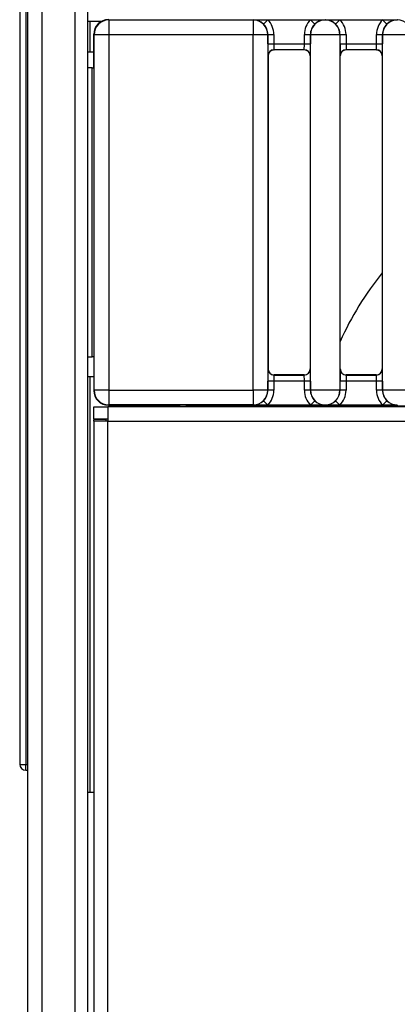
# Model space of a CAD drawing. Header units: millimetres. Extents: x 0 to 287, y 0 to 200.
# Tile 11 of 63: x 35.1 to 38.24, y 78.8 to 86.98. Entities that reach past the tile are written whole.
import ezdxf

# ---------------------------------------------------------------- set-up
doc = ezdxf.new("R2010")
doc.units = ezdxf.units.MM
doc.layers.add('130.194_BW4C_CTM', color=7, linetype='Continuous')
doc.layers.add('Défaut', color=7, linetype='Continuous')

# ---------------------------------------------------------------- blocks, each defined once
blk = doc.blocks.new('SE1')
at = {"layer": '130.194_BW4C_CTM', "color": 7, "linetype": 'Continuous'}
for p, q in [((35.166, 92.5959), (35.166, 45.8359)), ((35.286, 45.8359), (35.286, 92.5859)), ((35.558, 92.2059), (35.558, 45.8359)), ((35.666, 45.8359), (35.666, 92.2059)), ((35.101, 91.9659), (35.101, 80.797)), ((35.1506, 91.9659), (35.1506, 80.7959)), ((35.1, 86.9561), (35.101, 86.9561)), ((35.1, 86.9561), (35.1, 86.9534)), ((35.1, 86.9534), (35.101, 86.9534)), ((35.1, 86.9534), (35.1, 86.9507)), ((35.1, 86.9507), (35.101, 86.9507)), ((35.1, 86.9507), (35.1, 86.9112)), ((35.686, 86.9659), (35.666, 86.9659)), ((35.686, 86.7159), (35.686, 86.9659)), ((35.7767, 86.9659), (35.686, 86.9659)), ((35.8381, 86.9825), (35.8413, 86.9793)), ((35.8413, 86.9793), (35.8413, 86.8572)), ((35.8413, 86.9793), (37.041, 86.9793)), ((37.041, 86.9793), (37.0426, 86.9809)), ((37.041, 86.9793), (37.041, 86.8572)), ((37.0426, 86.9809), (37.163, 86.9809)), ((37.1279, 86.9453), (37.163, 86.9809)), ((37.163, 86.9809), (37.519, 86.9809)), ((37.5541, 86.9453), (37.519, 86.9809)), ((37.519, 86.9809), (37.6394, 86.9809)), ((37.6394, 86.9809), (37.641, 86.9793)), ((37.641, 86.9793), (37.6426, 86.9809)), ((37.6426, 86.9809), (37.763, 86.9809)), ((37.7279, 86.9453), (37.763, 86.9809)), ((37.763, 86.9809), (38.119, 86.9809)), ((38.1541, 86.9453), (38.119, 86.9809)), ((38.119, 86.9809), (38.2394, 86.9809)), ((38.2394, 86.9809), (38.241, 86.9793)), ((38.241, 86.9793), (38.2426, 86.9809)), ((35.1, 86.9112), (35.101, 86.9112)), ((35.1, 86.9112), (35.1, 86.9061)), ((35.1, 86.9061), (35.101, 86.9061)), ((35.1, 86.9061), (35.1, 86.9009)), ((35.1, 86.9009), (35.101, 86.9009)), ((35.1, 86.9009), (35.1, 86.8372)), ((35.716, 86.5809), (35.716, 86.8604)), ((35.7191, 86.8572), (35.716, 86.8604)), ((35.8413, 86.8572), (35.7191, 86.8572)), ((35.7191, 83.9046), (35.7191, 86.8572)), ((37.041, 86.8572), (35.8413, 86.8572)), ((35.8413, 86.8572), (35.8413, 83.9046)), ((37.041, 83.9046), (37.041, 86.8572)), ((37.1631, 86.8572), (37.041, 86.8572)), ((37.1643, 86.8583), (37.1631, 86.8572)), ((37.1631, 86.8572), (37.1631, 83.9046)), ((37.1643, 86.8583), (37.2143, 86.8583)), ((37.1643, 86.7818), (37.1643, 86.8583)), ((37.2143, 86.8583), (37.2143, 86.7818)), ((37.4677, 86.8583), (37.5177, 86.8583)), ((37.4677, 86.7818), (37.4677, 86.8583)), ((37.5189, 86.8572), (37.5177, 86.8583)), ((37.5177, 86.8583), (37.5177, 86.7818)), ((37.5189, 83.9046), (37.5189, 86.8572)), ((37.7631, 86.8572), (37.5189, 86.8572)), ((37.7643, 86.8583), (37.7631, 86.8572)), ((37.7631, 86.8572), (37.7631, 83.9046)), ((37.7643, 86.8583), (37.8143, 86.8583)), ((37.7643, 86.7818), (37.7643, 86.8583)), ((37.8143, 86.8583), (37.8143, 86.7818)), ((38.0677, 86.8583), (38.1177, 86.8583)), ((38.0677, 86.7818), (38.0677, 86.8583)), ((38.1177, 86.8583), (38.1177, 86.7818)), ((38.1189, 86.8572), (38.1177, 86.8583)), ((38.1189, 83.9046), (38.1189, 86.8572)), ((38.3631, 86.8572), (38.1189, 86.8572)), ((35.1, 86.8372), (35.101, 86.8372)), ((35.1, 86.8372), (35.1, 86.8297)), ((35.1, 86.8297), (35.101, 86.8297)), ((35.1, 86.8297), (35.1, 86.8222)), ((35.1, 86.8222), (35.101, 86.8222)), ((35.1, 86.8222), (35.1, 86.6396)), ((37.1643, 86.7818), (37.2143, 86.7818)), ((37.2143, 86.7818), (37.4677, 86.7818)), ((37.4677, 86.7818), (37.5177, 86.7818)), ((37.7643, 86.7818), (37.8143, 86.7818)), ((37.8143, 86.7818), (38.0677, 86.7818)), ((38.0677, 86.7818), (38.1177, 86.7818)), ((35.666, 86.7159), (35.686, 86.7159)), ((35.686, 86.7159), (35.716, 86.7159)), ((37.4669, 86.7318), (37.2151, 86.7318)), ((37.2151, 86.7318), (37.216, 86.7309)), ((37.466, 86.7309), (37.216, 86.7309)), ((37.466, 86.7309), (37.4669, 86.7318)), ((37.8151, 86.7318), (37.816, 86.7309)), ((38.0669, 86.7318), (37.8151, 86.7318)), ((38.066, 86.7309), (37.816, 86.7309)), ((38.066, 86.7309), (38.0669, 86.7318)), ((35.1, 86.6396), (35.101, 86.6396)), ((35.1, 86.6396), (35.1, 86.6328)), ((35.1, 86.6328), (35.101, 86.6328)), ((35.1, 86.6328), (35.1, 86.6261)), ((35.1, 86.6261), (35.101, 86.6261)), ((35.1, 86.6261), (35.1, 86.5609)), ((37.166, 86.6809), (37.1651, 86.6818)), ((37.166, 86.6809), (37.166, 84.0809)), ((37.5169, 86.6818), (37.516, 86.6809)), ((37.516, 86.6809), (37.516, 84.0809)), ((37.766, 86.6809), (37.7651, 86.6818)), ((37.766, 84.0809), (37.766, 86.6809)), ((38.1169, 86.6818), (38.116, 86.6809)), ((38.116, 86.6809), (38.116, 84.0809)), ((35.1, 86.5609), (35.1, 86.5588)), ((35.1, 86.5609), (35.1, 86.5598)), ((35.1, 86.5588), (35.101, 86.5588)), ((35.7022, 86.5809), (35.666, 86.5809)), ((35.7022, 86.5809), (35.7169, 86.5809)), ((35.7022, 84.1809), (35.7022, 86.5809)), ((35.7169, 86.5809), (35.7169, 84.1809)), ((35.1, 86.4561), (35.101, 86.4561)), ((35.1, 86.4561), (35.1, 86.3969)), ((35.1, 86.3969), (35.101, 86.3969)), ((35.1, 86.3588), (35.101, 86.3588)), ((35.1, 86.3588), (35.1, 86.3574)), ((35.1, 86.3574), (35.101, 86.3574)), ((35.1, 86.3574), (35.1, 86.1456)), ((35.1, 86.1456), (35.101, 86.1456)), ((35.1, 86.1456), (35.1, 86.139)), ((35.1, 86.139), (35.101, 86.139)), ((35.1, 86.139), (35.1, 86.1277)), ((35.1, 86.1277), (35.101, 86.1277)), ((35.1, 86.1277), (35.1, 86.1265)), ((35.1, 86.1265), (35.101, 86.1265)), ((35.1, 86.1265), (35.1, 86.1253)), ((35.1, 86.1253), (35.101, 86.1253)), ((35.1, 86.1253), (35.1, 86.086)), ((35.1, 86.086), (35.101, 86.086)), ((35.1, 86.086), (35.1, 86.066)), ((35.1, 86.066), (35.101, 86.066)), ((35.1, 86.066), (35.1, 86.053)), ((35.1, 86.053), (35.101, 86.053)), ((35.1, 86.053), (35.1, 86.0365)), ((35.1, 86.0365), (35.101, 86.0365)), ((35.1, 85.9929), (35.101, 85.9929)), ((35.1, 85.9929), (35.1, 85.9927)), ((35.1, 85.9927), (35.101, 85.9927)), ((35.1, 85.9927), (35.1, 85.9897)), ((35.1, 85.9897), (35.101, 85.9897)), ((35.1, 85.9897), (35.1, 85.9831)), ((35.1, 85.9831), (35.101, 85.9831)), ((35.1, 85.9831), (35.1, 85.9769)), ((35.1, 85.9769), (35.101, 85.9769)), ((35.1, 85.9769), (35.1, 85.974)), ((35.1, 85.974), (35.101, 85.974)), ((35.1, 85.974), (35.1, 85.9623)), ((35.1, 85.9623), (35.101, 85.9623)), ((35.1, 85.9623), (35.1, 85.949)), ((35.1, 85.949), (35.101, 85.949)), ((35.1, 85.949), (35.1, 85.9368)), ((35.1, 85.9368), (35.101, 85.9368)), ((35.1, 85.9368), (35.1, 85.9341)), ((35.1, 85.9341), (35.101, 85.9341)), ((35.1, 85.9341), (35.1, 85.9156)), ((35.1, 85.9156), (35.101, 85.9156)), ((35.1, 85.9156), (35.1, 85.8953)), ((35.1, 85.8953), (35.101, 85.8953)), ((35.1, 85.8953), (35.1, 85.8888)), ((35.1, 85.8888), (35.101, 85.8888)), ((35.1, 85.8888), (35.1, 85.886)), ((35.1, 85.886), (35.101, 85.886)), ((35.1, 85.886), (35.1, 85.8794)), ((35.1, 85.8794), (35.101, 85.8794)), ((35.1, 85.8794), (35.1, 85.8731)), ((35.1, 85.8731), (35.101, 85.8731)), ((35.1, 85.8731), (35.1, 85.8683)), ((35.1, 85.8683), (35.101, 85.8683)), ((35.1, 85.8683), (35.1, 85.8566)), ((35.1, 85.8566), (35.101, 85.8566)), ((35.1, 85.8566), (35.1, 85.8431)), ((35.1, 85.8431), (35.101, 85.8431)), ((35.1, 85.8431), (35.1, 85.8316)), ((35.1, 85.8316), (35.101, 85.8316)), ((35.1, 85.8316), (35.1, 85.8236)), ((35.1, 85.8236), (35.101, 85.8236)), ((35.1, 85.8236), (35.1, 85.805)), ((35.1, 85.805), (35.101, 85.805)), ((35.1, 85.805), (35.1, 85.7849)), ((35.1, 85.7849), (35.101, 85.7849)), ((35.1, 85.7849), (35.1, 85.7687)), ((35.1, 85.7687), (35.101, 85.7687)), ((35.1, 85.7687), (35.1, 85.764)), ((35.1, 85.764), (35.101, 85.764)), ((35.1, 85.764), (35.1, 85.7395)), ((35.1, 85.7395), (35.101, 85.7395)), ((35.1, 85.7395), (35.1, 85.7184)), ((35.1, 85.7184), (35.101, 85.7184)), ((35.1, 85.7184), (35.1, 85.6873)), ((35.1, 85.6873), (35.101, 85.6873)), ((35.1, 85.6873), (35.1, 85.6626)), ((35.1, 85.6626), (35.101, 85.6626)), ((35.1, 85.6626), (35.1, 85.6377)), ((35.1, 85.6377), (35.101, 85.6377)), ((35.1, 85.6377), (35.1, 85.62)), ((35.1, 85.62), (35.101, 85.62)), ((35.1, 85.62), (35.1, 85.599)), ((35.1, 85.599), (35.101, 85.599)), ((35.1, 85.599), (35.1, 85.5796)), ((35.1, 85.5796), (35.101, 85.5796)), ((35.1, 85.5796), (35.1, 85.5654)), ((35.1, 85.5654), (35.101, 85.5654)), ((35.1, 85.5654), (35.1, 85.5509)), ((35.1, 85.5509), (35.101, 85.5509)), ((35.1, 85.5509), (35.1, 85.5374)), ((35.1, 85.5374), (35.101, 85.5374)), ((35.1, 85.5374), (35.1, 85.5283)), ((35.1, 85.5283), (35.101, 85.5283)), ((35.1, 85.5283), (35.1, 85.5227)), ((35.1, 85.5227), (35.101, 85.5227)), ((35.1, 85.5227), (35.1, 85.5174)), ((35.1, 85.5174), (35.101, 85.5174)), ((35.1, 85.5174), (35.1, 85.5149)), ((35.1, 85.5149), (35.101, 85.5149)), ((35.1, 85.5149), (35.1, 85.5123)), ((35.1, 85.5123), (35.101, 85.5123)), ((35.1, 85.5123), (35.1, 85.5054)), ((35.1, 85.5054), (35.101, 85.5054)), ((35.1, 85.5054), (35.1, 85.4864)), ((35.1, 85.4864), (35.101, 85.4864)), ((35.1, 85.4864), (35.1, 85.4727)), ((35.1, 85.4727), (35.101, 85.4727)), ((35.1, 85.4727), (35.1, 85.4673)), ((35.1, 85.4673), (35.101, 85.4673)), ((35.1, 85.4673), (35.1, 85.4607)), ((35.1, 85.4607), (35.101, 85.4607)), ((35.1, 85.4607), (35.1, 85.4567)), ((35.1, 85.4567), (35.101, 85.4567)), ((35.1, 85.4567), (35.1, 85.4512)), ((35.1, 85.4512), (35.101, 85.4512)), ((35.1, 85.4512), (35.1, 85.4425)), ((35.1, 85.4425), (35.101, 85.4425)), ((35.1, 85.4425), (35.1, 85.405)), ((35.1, 85.405), (35.101, 85.405)), ((35.1, 85.405), (35.1, 85.3551)), ((35.1, 85.3551), (35.101, 85.3551)), ((35.1, 85.3551), (35.1, 85.3169)), ((35.1, 85.3169), (35.101, 85.3169)), ((35.1, 85.3169), (35.1, 85.2918)), ((35.1, 85.2918), (35.101, 85.2918)), ((35.1, 85.2918), (35.1, 85.2859)), ((35.1, 85.2859), (35.101, 85.2859)), ((35.1, 85.2859), (35.1, 85.1131)), ((35.1, 85.1131), (35.101, 85.1131)), ((35.1, 85.1131), (35.1, 85.0991)), ((35.1, 85.0991), (35.101, 85.0991)), ((35.1, 85.0991), (35.1, 85.0931)), ((35.1, 85.0931), (35.101, 85.0931)), ((35.1, 85.0931), (35.1, 84.8889)), ((35.1, 84.8889), (35.101, 84.8889)), ((35.1, 84.8889), (35.1, 84.879)), ((35.1, 84.879), (35.101, 84.879)), ((35.1, 84.879), (35.1, 84.8669)), ((35.1, 84.8669), (35.101, 84.8669)), ((35.1, 84.8669), (35.1, 84.8356)), ((35.1, 84.8356), (35.101, 84.8356)), ((35.1, 84.8356), (35.1, 84.8288)), ((35.1, 84.8288), (35.101, 84.8288)), ((35.1, 84.8288), (35.1, 84.641)), ((35.1, 84.641), (35.101, 84.641)), ((35.1, 84.641), (35.1, 84.6188)), ((35.1, 84.6188), (35.101, 84.6188)), ((35.1, 84.6188), (35.1, 84.6132)), ((35.1, 84.6132), (35.101, 84.6132)), ((35.1, 84.6132), (35.1, 84.4315)), ((35.1, 84.4315), (35.101, 84.4315)), ((35.1, 84.4315), (35.1, 84.4218)), ((35.1, 84.4218), (35.101, 84.4218)), ((35.1, 84.4218), (35.1, 84.4113)), ((35.1, 84.4113), (35.101, 84.4113)), ((35.1, 84.4113), (35.1, 84.3681)), ((35.1, 84.3681), (35.101, 84.3681)), ((35.1, 84.3681), (35.1, 84.366)), ((35.1, 84.366), (35.101, 84.366)), ((35.1, 84.2644), (35.101, 84.2644)), ((35.1, 84.2644), (35.1, 84.2051)), ((35.1, 84.2051), (35.101, 84.2051)), ((35.1, 84.1595), (35.101, 84.1595)), ((35.1, 84.1595), (35.1, 84.1306)), ((35.666, 84.1809), (35.7022, 84.1809)), ((35.7169, 84.1809), (35.7022, 84.1809)), ((35.716, 84.1809), (35.716, 83.9015)), ((35.1, 84.1306), (35.101, 84.1306)), ((35.1, 84.1306), (35.1, 84.1281)), ((35.1, 84.1281), (35.101, 84.1281)), ((35.1, 84.1281), (35.1, 84.1201)), ((35.1, 84.1201), (35.101, 84.1201)), ((35.1, 84.1201), (35.1, 83.9476)), ((37.1651, 84.08), (37.166, 84.0809)), ((37.516, 84.0809), (37.5169, 84.08)), ((37.7651, 84.08), (37.766, 84.0809)), ((38.116, 84.0809), (38.1169, 84.08)), ((35.686, 84.0159), (35.666, 84.0159)), ((35.686, 80.5659), (35.686, 84.0159)), ((35.716, 84.0159), (35.686, 84.0159)), ((37.216, 84.0309), (37.2151, 84.03)), ((37.2151, 84.03), (37.4669, 84.03)), ((37.466, 84.0309), (37.216, 84.0309)), ((37.4669, 84.03), (37.466, 84.0309)), ((37.816, 84.0309), (37.8151, 84.03)), ((37.8151, 84.03), (38.0669, 84.03)), ((38.066, 84.0309), (37.816, 84.0309)), ((38.0669, 84.03), (38.066, 84.0309)), ((35.1, 83.9476), (35.101, 83.9476)), ((35.1, 83.9476), (35.1, 83.942)), ((35.1, 83.942), (35.101, 83.942)), ((35.1, 83.942), (35.1, 83.9363)), ((35.1, 83.9363), (35.101, 83.9363)), ((35.1, 83.9363), (35.1, 83.8891)), ((37.2143, 83.98), (37.1643, 83.98)), ((37.1643, 83.9035), (37.1643, 83.98)), ((37.4677, 83.98), (37.2143, 83.98)), ((37.2143, 83.98), (37.2143, 83.9035)), ((37.5177, 83.98), (37.4677, 83.98)), ((37.4677, 83.9035), (37.4677, 83.98)), ((37.5177, 83.98), (37.5177, 83.9035)), ((37.8143, 83.98), (37.7643, 83.98)), ((37.7643, 83.9035), (37.7643, 83.98)), ((38.0677, 83.98), (37.8143, 83.98)), ((37.8143, 83.98), (37.8143, 83.9035)), ((38.1177, 83.98), (38.0677, 83.98)), ((38.0677, 83.9035), (38.0677, 83.98)), ((38.1177, 83.98), (38.1177, 83.9035)), ((35.1, 83.8891), (35.101, 83.8891)), ((35.1, 83.8891), (35.1, 83.8853)), ((35.1, 83.8853), (35.101, 83.8853)), ((35.1, 83.8853), (35.1, 83.8816)), ((35.1, 83.8816), (35.101, 83.8816)), ((35.1, 83.8816), (35.1, 83.8534)), ((35.1, 83.8534), (35.101, 83.8534)), ((35.1, 83.8534), (35.1, 83.8515)), ((35.1, 83.8515), (35.101, 83.8515)), ((35.1, 83.8515), (35.1, 83.8497)), ((35.1, 83.8497), (35.101, 83.8497)), ((35.716, 83.9015), (35.7191, 83.9046)), ((35.8413, 83.9046), (35.7191, 83.9046)), ((35.8413, 83.9046), (37.041, 83.9046)), ((35.8413, 83.9046), (35.8413, 83.7825)), ((37.041, 83.9046), (37.041, 83.7825)), ((37.1631, 83.9046), (37.041, 83.9046)), ((37.1631, 83.9046), (37.1643, 83.9035)), ((37.2143, 83.9035), (37.1643, 83.9035)), ((37.5177, 83.9035), (37.4677, 83.9035)), ((37.5177, 83.9035), (37.5189, 83.9046)), ((37.7631, 83.9046), (37.5189, 83.9046)), ((37.7631, 83.9046), (37.7643, 83.9035)), ((37.8143, 83.9035), (37.7643, 83.9035)), ((38.1177, 83.9035), (38.0677, 83.9035)), ((38.1177, 83.9035), (38.1189, 83.9046)), ((38.3631, 83.9046), (38.1189, 83.9046)), ((35.716, 83.6659), (35.716, 83.7659)), ((35.716, 83.7659), (35.834, 83.7659)), ((52.1478, 83.7659), (35.834, 83.7659)), ((35.834, 83.7659), (35.834, 83.6479)), ((35.8413, 83.7825), (35.8381, 83.7793)), ((35.8381, 83.7793), (36.4335, 83.7793)), ((37.041, 83.7825), (35.8413, 83.7825)), ((36.066, 83.7659), (36.066, 83.7793)), ((36.366, 83.7659), (36.366, 83.7793)), ((36.483, 83.779), (36.536, 83.7757)), ((36.536, 83.7757), (51.4225, 83.7757)), ((37.0426, 83.7809), (37.041, 83.7825)), ((37.163, 83.7809), (37.0426, 83.7809)), ((37.1279, 83.8165), (37.163, 83.7809)), ((37.519, 83.7809), (37.163, 83.7809)), ((37.5541, 83.8165), (37.519, 83.7809)), ((37.6394, 83.7809), (37.519, 83.7809)), ((37.641, 83.7825), (37.6394, 83.7809)), ((37.6426, 83.7809), (37.641, 83.7825)), ((37.763, 83.7809), (37.6426, 83.7809)), ((37.7279, 83.8165), (37.763, 83.7809)), ((38.119, 83.7809), (37.763, 83.7809)), ((38.1541, 83.8165), (38.119, 83.7809)), ((38.2394, 83.7809), (38.119, 83.7809)), ((38.241, 83.7825), (38.2394, 83.7809)), ((35.1, 83.7062), (35.101, 83.7062)), ((35.1, 83.7062), (35.1, 83.7059)), ((35.1, 83.7059), (35.101, 83.7059)), ((35.1, 83.7055), (35.101, 83.7055)), ((35.1, 83.7055), (35.1, 83.6971)), ((35.1, 83.6971), (35.101, 83.6971)), ((35.1, 83.6971), (35.1, 83.6965)), ((35.1, 83.6965), (35.101, 83.6965)), ((35.1, 83.6965), (35.1, 83.6959)), ((35.1, 83.6959), (35.101, 83.6959)), ((35.1, 83.6959), (35.1, 83.6836)), ((35.1, 83.6836), (35.101, 83.6836)), ((35.1, 83.6836), (35.1, 83.6829)), ((35.1, 83.6829), (35.101, 83.6829)), ((35.1, 83.6829), (35.1, 83.6813)), ((35.1, 83.6813), (35.101, 83.6813)), ((35.1, 83.6813), (35.1, 83.6509)), ((35.716, 83.6659), (35.834, 83.6659)), ((35.1, 83.6509), (35.101, 83.6509)), ((35.1, 83.6509), (35.1, 83.6493)), ((35.1, 83.6493), (35.101, 83.6493)), ((35.1, 83.6493), (35.1, 83.6485)), ((35.1, 83.6485), (35.101, 83.6485)), ((35.1, 83.6485), (35.1, 83.6362)), ((35.1, 83.6362), (35.101, 83.6362)), ((35.1, 83.6362), (35.1, 83.6356)), ((35.1, 83.6356), (35.101, 83.6356)), ((35.1, 83.6356), (35.1, 83.635)), ((35.1, 83.635), (35.101, 83.635)), ((35.1, 83.635), (35.1, 83.6264)), ((35.1, 83.6264), (35.101, 83.6264)), ((35.1, 83.6261), (35.101, 83.6261)), ((35.1, 83.6261), (35.1, 83.6257)), ((35.1, 83.6257), (35.101, 83.6257)), ((35.716, 83.6479), (35.716, 83.6609)), ((35.816, 83.6609), (35.716, 83.6609)), ((35.834, 83.6479), (35.716, 83.6479)), ((35.716, 83.6479), (35.716, 45.8339)), ((35.816, 83.6609), (35.816, 83.6479)), ((35.834, 45.8339), (35.834, 83.6479)), ((35.834, 83.6479), (52.1478, 83.6479)), ((35.1, 83.5361), (35.101, 83.5361)), ((35.1, 83.5361), (35.1, 83.4456)), ((35.1, 83.4456), (35.101, 83.4456)), ((35.1, 83.4456), (35.1, 83.4336)), ((35.1, 83.4336), (35.101, 83.4336)), ((35.1, 83.4336), (35.1, 83.4274)), ((35.1, 83.4274), (35.101, 83.4274)), ((35.1, 83.4274), (35.1, 83.4192)), ((35.1, 83.4192), (35.101, 83.4192)), ((35.1, 83.4192), (35.1, 83.3877)), ((35.1, 83.3877), (35.101, 83.3877)), ((35.1, 83.3877), (35.1, 83.2214)), ((35.1, 83.2214), (35.101, 83.2214)), ((35.1, 83.2214), (35.1, 83.2081)), ((35.1, 83.2081), (35.101, 83.2081)), ((35.1, 83.1655), (35.101, 83.1655)), ((35.1, 83.1655), (35.101, 83.1655)), ((35.1, 83.1655), (35.1, 83.1655)), ((35.1, 83.1655), (35.1, 83.1635)), ((35.1, 83.1635), (35.101, 83.1635)), ((35.1, 83.1635), (35.1, 83.1592)), ((35.1, 83.1592), (35.101, 83.1592)), ((35.1, 83.1592), (35.1, 83.1523)), ((35.1, 83.1523), (35.101, 83.1523)), ((35.1, 83.1523), (35.1, 83.1469)), ((35.1, 83.1469), (35.101, 83.1469)), ((35.1, 83.1469), (35.1, 83.1401)), ((35.1, 83.1401), (35.101, 83.1401)), ((35.1, 83.1401), (35.1, 83.1303)), ((35.1, 83.1303), (35.101, 83.1303)), ((35.1, 83.1303), (35.1, 83.1193)), ((35.1, 83.1193), (35.101, 83.1193)), ((35.1, 83.1193), (35.1, 83.1071)), ((35.1, 83.1071), (35.101, 83.1071)), ((35.1, 83.1071), (35.1, 83.0968)), ((35.1, 83.0968), (35.101, 83.0968)), ((35.1, 83.0968), (35.1, 83.0851)), ((35.101, 83.1655), (35.101, 83.1655)), ((35.1, 83.0851), (35.101, 83.0851)), ((35.1, 83.0851), (35.1, 83.0689)), ((35.1, 83.0689), (35.101, 83.0689)), ((35.1, 83.0689), (35.1, 83.0515)), ((35.1, 83.0515), (35.101, 83.0515)), ((35.1, 83.0515), (35.1, 83.0331)), ((35.1, 83.0331), (35.101, 83.0331)), ((35.1, 83.0331), (35.1, 83.0181)), ((35.1, 83.0181), (35.101, 83.0181)), ((35.1, 83.0181), (35.1, 83.0157)), ((35.1, 83.0157), (35.101, 83.0157)), ((35.1, 83.0157), (35.1, 82.9925)), ((35.1, 82.9925), (35.101, 82.9925)), ((35.1, 82.9925), (35.1, 82.9713)), ((35.1, 82.9713), (35.101, 82.9713)), ((35.1, 82.9713), (35.1, 82.9522)), ((35.1, 82.9522), (35.101, 82.9522)), ((35.1, 82.9522), (35.1, 82.9213)), ((35.1, 82.9213), (35.101, 82.9213)), ((35.1, 82.9213), (35.1, 82.8935)), ((35.1, 82.8935), (35.101, 82.8935)), ((35.1, 82.8935), (35.1, 82.8717)), ((35.1, 82.8717), (35.101, 82.8717)), ((35.1, 82.8717), (35.1, 82.8453)), ((35.1, 82.8453), (35.101, 82.8453)), ((35.1, 82.8453), (35.1, 82.8325)), ((35.1, 82.8325), (35.101, 82.8325)), ((35.1, 82.8325), (35.1, 82.8286)), ((35.1, 82.8286), (35.101, 82.8286)), ((35.1, 82.8286), (35.1, 82.81)), ((35.1, 82.81), (35.101, 82.81)), ((35.1, 82.81), (35.1, 82.7926)), ((35.1, 82.7926), (35.101, 82.7926)), ((35.1, 82.7926), (35.1, 82.7762)), ((35.1, 82.7762), (35.101, 82.7762)), ((35.1, 82.7762), (35.1, 82.7668)), ((35.1, 82.7668), (35.101, 82.7668)), ((35.1, 82.7668), (35.1, 82.762)), ((35.1, 82.762), (35.101, 82.762)), ((35.1, 82.762), (35.1, 82.75)), ((35.1, 82.75), (35.101, 82.75)), ((35.1, 82.75), (35.1, 82.7392)), ((35.1, 82.7392), (35.101, 82.7392)), ((35.1, 82.7392), (35.1, 82.7297)), ((35.1, 82.7297), (35.101, 82.7297)), ((35.1, 82.7297), (35.1, 82.7244)), ((35.1, 82.7244), (35.101, 82.7244)), ((35.1, 82.7244), (35.1, 82.7168)), ((35.1, 82.7168), (35.101, 82.7168)), ((35.1, 82.7168), (35.1, 82.7127)), ((35.1, 82.7127), (35.101, 82.7127)), ((35.1, 82.7127), (35.1, 82.711)), ((35.1, 82.711), (35.101, 82.711)), ((35.1, 82.5403), (35.101, 82.5403)), ((35.1, 82.5403), (35.1, 82.5143)), ((35.1, 82.5143), (35.101, 82.5143)), ((35.1, 82.3698), (35.101, 82.3698)), ((35.1, 82.3698), (35.1, 81.9909)), ((35.1, 81.9909), (35.101, 81.9909)), ((35.1, 81.9909), (35.1, 81.9392)), ((35.1, 81.9392), (35.101, 81.9392)), ((35.1, 81.9392), (35.1, 81.8016)), ((35.1, 81.8016), (35.101, 81.8016)), ((35.1, 81.8016), (35.1, 81.8015)), ((35.1, 81.8015), (35.101, 81.8015)), ((35.101, 81.8015), (35.101, 81.8016)), ((35.1, 81.7082), (35.101, 81.7082)), ((35.1, 81.7082), (35.1, 81.7055)), ((35.1, 81.7055), (35.101, 81.7055)), ((35.1, 81.7055), (35.1, 81.7028)), ((35.1, 81.7028), (35.101, 81.7028)), ((35.1, 81.7028), (35.1, 81.6634)), ((35.1, 81.6634), (35.101, 81.6634)), ((35.1, 81.6634), (35.1, 81.6582)), ((35.1, 81.6582), (35.101, 81.6582)), ((35.1, 81.6582), (35.1, 81.653)), ((35.1, 81.653), (35.101, 81.653)), ((35.1, 81.653), (35.1, 81.5893)), ((35.1, 81.5893), (35.101, 81.5893)), ((35.1, 81.5893), (35.1, 81.5818)), ((35.1, 81.5818), (35.101, 81.5818)), ((35.1, 81.5818), (35.1, 81.5743)), ((35.1, 81.5743), (35.101, 81.5743)), ((35.1, 81.5743), (35.1, 81.3917)), ((35.1, 81.3917), (35.101, 81.3917)), ((35.1, 81.3917), (35.1, 81.385)), ((35.1, 81.385), (35.101, 81.385)), ((35.1, 81.385), (35.1, 81.3782)), ((35.1, 81.3782), (35.101, 81.3782)), ((35.1, 81.3782), (35.1, 81.313)), ((35.1, 81.313), (35.1, 81.311)), ((35.1, 81.313), (35.1, 81.3119)), ((35.1, 81.311), (35.101, 81.311)), ((35.1, 81.3038), (35.101, 81.3038)), ((35.1506, 80.7959), (35.166, 80.7959)), ((35.1506, 80.747), (35.166, 80.7468)), ((35.666, 80.5659), (35.686, 80.5659)), ((35.666, 80.5649), (35.683, 80.5649)), ((35.683, 80.5649), (35.683, 80.5659)), ((35.683, 80.5649), (35.716, 80.5649)), ((35.686, 80.5659), (35.716, 80.5659))]:
    blk.add_line(p, q, dxfattribs=at)
for centre, radius, start, end in [((35.8413, 86.8572), 0.1221, 90.00436, 179.99564), ((37.041, 86.8572), 0.1221, 0.00436, 89.99564), ((37.0414, 86.8582), 0.1227, 45.22891, 89.47541), ((37.641, 86.8572), 0.1221, 90.00436, 179.99564), ((37.6406, 86.8582), 0.1227, 90.52368, 134.77143), ((37.641, 86.8572), 0.1221, 0.00436, 89.99567), ((37.6414, 86.8582), 0.1227, 45.22947, 89.47542), ((38.241, 86.8572), 0.1221, 90.00436, 179.99564), ((38.2406, 86.8582), 0.1227, 90.52368, 134.77143), ((38.241, 86.8572), 0.1221, 0.00436, 89.99567), ((37.2151, 86.6818), 0.05, 90.00436, 179.99564), ((37.4669, 86.6818), 0.05, 0.00436, 89.99564), ((37.8151, 86.6818), 0.05, 90.00436, 179.99564), ((38.0669, 86.6818), 0.05, 0.00436, 89.99564), ((40.0518, 83.297), 2.5, 140.74524, 156.11218), ((40.0518, 83.297), 2.5, 140.74524, 156.11218), ((37.2151, 84.08), 0.05, 180.00436, 269.99564), ((37.4669, 84.08), 0.05, 270.00436, 359.99564), ((37.8151, 84.08), 0.05, 180.00436, 269.99564), ((38.0669, 84.08), 0.05, 270.00436, 359.99564), ((35.8413, 83.9046), 0.1221, 180.00436, 269.99564), ((37.041, 83.9046), 0.1221, 270.00436, 359.99564), ((37.641, 83.9046), 0.1221, 180.00436, 269.99567), ((37.641, 83.9046), 0.1221, 270.00436, 359.99564), ((38.241, 83.9046), 0.1221, 180.00436, 269.99567), ((37.0414, 83.9036), 0.1227, 270.52369, 314.77199), ((37.6406, 83.9036), 0.1227, 225.22947, 269.47542), ((37.6414, 83.9036), 0.1227, 270.52368, 314.77143), ((38.2406, 83.9036), 0.1227, 225.22947, 269.47542), ((35.151, 80.797), 0.05, 180, 269.5), ((35.1346, 81.2153), 0.4197, 265.40171, 272.17306)]:
    blk.add_arc(centre, radius, start, end, dxfattribs=at)
for centre, major_axis, ratio, start_param, end_param in [((35.8381, 86.8603), (0.0864, -0.0864), 0.999924, 2.356233, 3.926953), ((37.0421, 86.8583), (-0.0864, -0.0864), 0.999862, 2.356233, 3.14858), ((37.0421, 86.8583), (-0.1217, -0.1217), 0.999924, 2.356233, 3.14858), ((37.6399, 86.8583), (0.1217, -0.1217), 0.999924, 3.134596, 3.926953), ((37.6399, 86.8583), (0.0864, -0.0864), 0.999862, 3.134596, 3.926953), ((37.6421, 86.8583), (-0.0864, -0.0864), 0.999862, 2.356233, 3.148589), ((37.6421, 86.8583), (-0.1217, -0.1217), 0.999924, 2.356233, 3.148589), ((38.2399, 86.8583), (0.1217, -0.1217), 0.999924, 3.134596, 3.926953), ((38.2399, 86.8583), (0.0864, -0.0864), 0.999862, 3.134596, 3.926953), ((37.1651, 86.7818), (0, -0.1), 0.008727, 4.712389, 6.274459), ((37.2151, 86.7818), (0, -0.05), 0.017454, 4.712389, 6.274459), ((37.4669, 86.7818), (0, -0.05), 0.017454, 0.008727, 1.570796), ((37.5169, 86.7818), (0, -0.1), 0.008727, 0.008727, 1.570796), ((37.7651, 86.7818), (0, -0.1), 0.008727, 4.712389, 6.274459), ((37.8151, 86.7818), (0, -0.05), 0.017454, 4.712389, 6.274459), ((38.0669, 86.7818), (0, -0.05), 0.017454, 0.008727, 1.570796), ((38.1169, 86.7818), (0, -0.1), 0.008727, 0.008727, 1.570796), ((37.216, 86.6809), (0.0354, -0.0354), 0.999924, 2.356233, 3.926953), ((37.466, 86.6809), (-0.0354, -0.0354), 0.999924, 2.356233, 3.926953), ((37.816, 86.6809), (0.0354, -0.0354), 0.999924, 2.356233, 3.926953), ((38.066, 86.6809), (-0.0354, -0.0354), 0.999924, 2.356233, 3.926953), ((37.1651, 83.98), (0, 0.1), 0.008727, 0.008727, 1.570796), ((37.216, 84.0809), (0.0354, 0.0354), 0.999924, 2.356233, 3.926953), ((37.466, 84.0809), (-0.0354, 0.0354), 0.999924, 2.356233, 3.926953), ((37.5169, 83.98), (0, 0.1), 0.008727, 4.712389, 6.274459), ((37.7651, 83.98), (0, 0.1), 0.008727, 0.008727, 1.570796), ((37.816, 84.0809), (0.0354, 0.0354), 0.999924, 2.356233, 3.926953), ((38.066, 84.0809), (-0.0354, 0.0354), 0.999924, 2.356233, 3.926953), ((38.1169, 83.98), (0, 0.1), 0.008727, 4.712389, 6.274459), ((37.2151, 83.98), (0, 0.05), 0.017454, 0.008727, 1.570796), ((37.4669, 83.98), (0, 0.05), 0.017454, 4.712389, 6.274459), ((37.8151, 83.98), (0, 0.05), 0.017454, 0.008727, 1.570796), ((38.0669, 83.98), (0, 0.05), 0.017454, 4.712389, 6.274459), ((35.8381, 83.9015), (0.0864, 0.0864), 0.999924, 2.356233, 3.926953), ((37.0421, 83.9035), (-0.0864, 0.0864), 0.999862, 3.134606, 3.926953), ((37.0421, 83.9035), (-0.1217, 0.1217), 0.999924, 3.134606, 3.926953), ((37.6399, 83.9035), (0.1217, 0.1217), 0.999924, 2.356233, 3.148589), ((37.6399, 83.9035), (0.0864, 0.0864), 0.999862, 2.356233, 3.148589), ((37.6421, 83.9035), (-0.0864, 0.0864), 0.999862, 3.134596, 3.926953), ((37.6421, 83.9035), (-0.1217, 0.1217), 0.999924, 3.134596, 3.926953), ((38.2399, 83.9035), (0.1217, 0.1217), 0.999924, 2.356233, 3.148589), ((38.2399, 83.9035), (0.0864, 0.0864), 0.999862, 2.356233, 3.148589), ((36.4335, 83.7789), (0.05, 0), 0.008727, 0.139632, 1.570796)]:
    blk.add_ellipse(centre, major_axis=major_axis, ratio=ratio, start_param=start_param, end_param=end_param, dxfattribs=at)
blk.add_open_spline([(35.1506, 80.747), (35.1504, 80.747), (35.1503, 80.753), (35.1503, 80.7652), (35.1504, 80.7805), (35.1506, 80.7959)], degree=5, dxfattribs=at)

msp = doc.modelspace()

# ---------------------------------------------------------------- block references
at = {"layer": 'Défaut'}
msp.add_blockref('SE1', (0, 0), dxfattribs=at)

doc.saveas('drawing.dxf')
